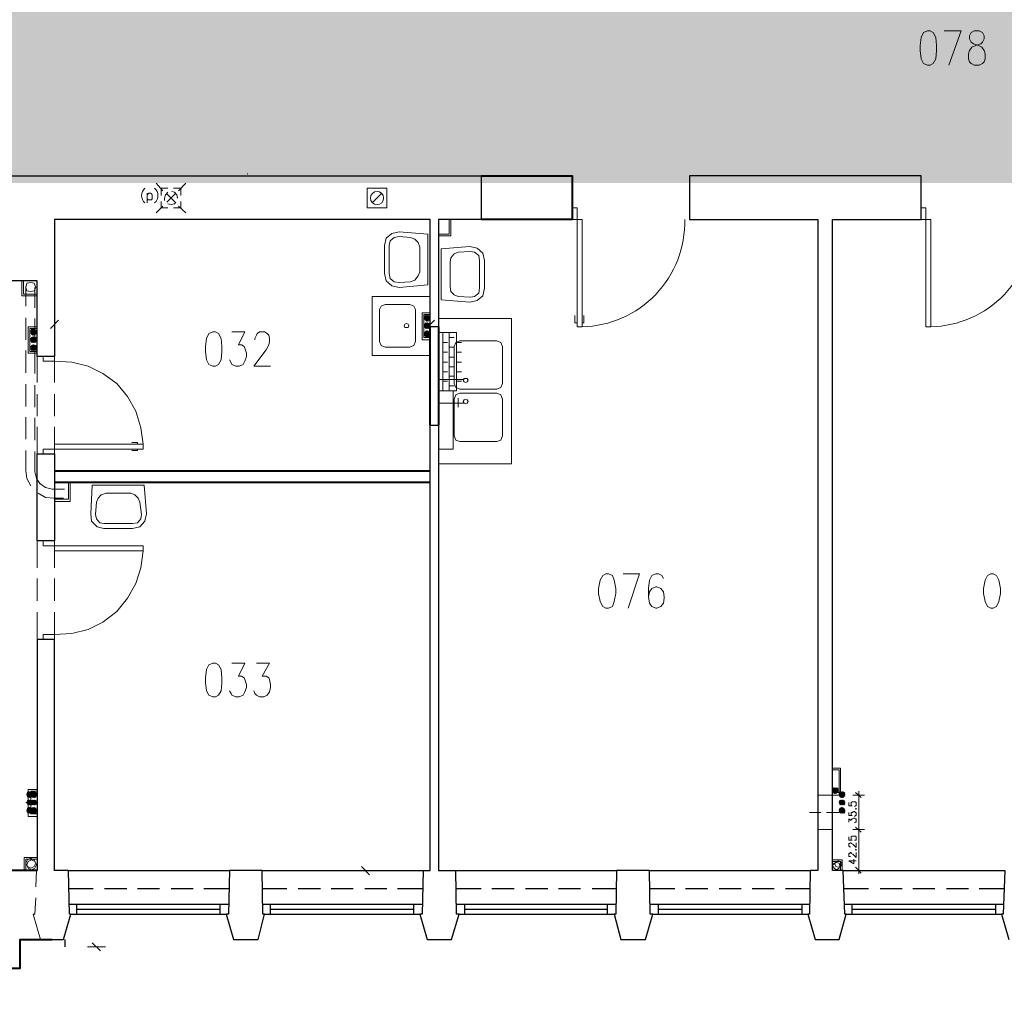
# Model space of a CAD drawing. Header units: millimetres. Extents: x 1 to 17496, y 1 to 30809.
# Tile 26 of 256: x 9684 to 10695, y 3943 to 4939. Entities that reach past the tile are written whole.
import ezdxf

# ---------------------------------------------------------------- set-up
doc = ezdxf.new("R2010")
doc.units = ezdxf.units.MM
doc.linetypes.add('CENTER', pattern=[2, 1.25, -0.25, 0.25, -0.25])
doc.layers.add('N_SSP_ewakuacja', color=4, linetype='CENTER', lineweight=40)
doc.layers.add('PDF _Geometria', color=7, linetype='Continuous')

msp = doc.modelspace()

# ---------------------------------------------------------------- hatches: boundary and pattern name
at = {"layer": 'N_SSP_ewakuacja', "transparency": 33554457}
h = msp.add_hatch(color=51, dxfattribs=at)
h.dxf.hatch_style = 1
h.paths.add_polyline_path([(6454.1, 5066.9), (6454, 5052.9), (6454, 4775.5), (9408.5, 4775.5), (9408.5, 4042), (9204.5, 4042), (9204.5, 3752.5), (9627.2, 3752.5), (9627.2, 4062), (9667.2, 4062), (9667.2, 4771.5), (13332.2, 4771.5), (13332.2, 4647.4), (13550.9, 4647.4), (13550.9, 4999.5), (13314.8, 4999.5), (13314.8, 5063.5), (12355.9, 5063.5), (12355.9, 5004.9), (12082.5, 5004.9), (12082.5, 5059.5), (10704.8, 5059.5), (10704.8, 5774.4), (10878.2, 5774.4), (10878.2, 6054.5), (10775.3, 6054.5), (10775.3, 6054.6), (10522.9, 6054.6), (10522.9, 5775.2), (10324.1, 5775.2), (10324.1, 5353.6), (10533.4, 5353.6), (10533.4, 5066.2), (9552.3, 5066.2), (9552.3, 5846.7), (9606.9, 5846.7), (9606.9, 6307.7), (9361.1, 6307.7), (9361.1, 5066.9)])

# ---------------------------------------------------------------- linework, layer by layer
at = {"layer": 'PDF _Geometria', "lineweight": 18}
for points in [[(10616, 4928), (10611.8, 4926.3), (10609.3, 4921.2), (10608.4, 4912.8), (10608.4, 4907.8), (10609.3, 4899.3), (10611.8, 4894.3), (10616, 4892.6), (10618.5, 4892.6), (10621.9, 4894.3), (10624.4, 4899.3), (10625.3, 4907.8), (10625.3, 4912.8), (10624.4, 4921.2), (10621.9, 4926.3), (10618.5, 4928)], [(10664, 4928), (10660.7, 4926.3), (10659, 4922.9), (10659, 4919.6), (10660.7, 4916.2), (10663.2, 4914.5), (10668.2, 4912.8), (10671.6, 4911.1), (10674.1, 4907.8), (10675, 4904.4), (10675, 4899.3), (10674.1, 4896), (10672.4, 4894.3), (10669.1, 4892.6), (10664, 4892.6), (10660.7, 4894.3), (10659, 4896), (10658.1, 4899.3), (10658.1, 4904.4), (10659, 4907.8), (10661.5, 4911.1), (10665.7, 4912.8), (10670.8, 4914.5), (10672.4, 4916.2), (10674.1, 4919.6), (10674.1, 4922.9), (10672.4, 4926.3), (10669.1, 4928)], [(10061, 4746.1), (10061, 4766.3), (10040.8, 4766.3), (10040.8, 4746.1)], [(10261.4, 4623.9), (10261.4, 4734.3), (10251.3, 4734.3), (10251.3, 4746.1), (10256.4, 4746.1), (10256.4, 4623.9)], [(10619.4, 4623.9), (10619.4, 4734.3), (10609.3, 4734.3), (10609.3, 4746.1), (10614.3, 4746.1), (10614.3, 4623.9)], [(10103.1, 4666.9), (10073.6, 4664.4), (10066, 4666), (10060.2, 4671.1), (10058.5, 4678.7), (10058.5, 4707.3), (10060.2, 4714.9), (10066, 4719.9), (10073.6, 4721.6), (10103.1, 4719.1)], [(10094.7, 4680.4), (10094.7, 4705.6), (10093, 4710.7), (10089.6, 4714.1), (10085.4, 4715.7), (10073.6, 4716.6), (10068.6, 4715.7), (10064.4, 4712.4), (10063.5, 4707.3), (10063.5, 4678.7), (10064.4, 4673.6), (10068.6, 4670.3), (10073.6, 4669.4), (10085.4, 4670.3), (10089.6, 4671.9), (10093, 4676.2)], [(10116.6, 4651.7), (10146.1, 4649.2), (10153.6, 4650.9), (10159.5, 4655.9), (10161.2, 4663.5), (10161.2, 4692.2), (10159.5, 4699.7), (10153.6, 4704.8), (10146.1, 4706.5), (10116.6, 4703.9)], [(10125.8, 4665.2), (10125.8, 4690.5), (10126.7, 4694.7), (10130.1, 4698.9), (10134.3, 4700.6), (10146.9, 4701.4), (10151.1, 4700.6), (10155.3, 4697.2), (10156.2, 4692.2), (10156.2, 4663.5), (10155.3, 4658.5), (10151.1, 4655.1), (10146.9, 4654.3), (10134.3, 4655.1), (10130.1, 4656.8), (10126.7, 4660.1)], [(9702.2, 4657.6), (9687.9, 4657.6), (9687.9, 4671.1), (9687.9, 4657.6)], [(9700.5, 4664.4), (9698.8, 4668.6), (9695.5, 4669.4), (9691.3, 4668.6), (9690.4, 4664.4), (9691.3, 4661), (9695.5, 4660.1), (9698.8, 4661)], [(9700.5, 4664.4), (9698.8, 4668.6), (9695.5, 4669.4), (9691.3, 4668.6), (9690.4, 4664.4), (9691.3, 4661), (9695.5, 4660.1), (9698.8, 4661)], [(9690.4, 4665.2), (9690.4, 4645)], [(9699.7, 4664.4), (9699.7, 4643.3)], [(10105.6, 4594.5), (10105.6, 4655.1), (10045.8, 4655.1), (10045.8, 4594.5)], [(10084.6, 4602.9), (10088.8, 4604.6), (10090.5, 4608.8), (10090.5, 4641.6), (10088.8, 4645), (10084.6, 4646.7), (10059.3, 4646.7), (10055.1, 4645), (10053.4, 4641.6), (10053.4, 4608.8), (10055.1, 4604.6), (10059.3, 4602.9)], [(9690.4, 4633.2), (9690.4, 4610.5)], [(9699.7, 4632.4), (9699.7, 4609.6)], [(10104.8, 4633.2), (10103.9, 4634.9), (10102.3, 4635.7), (10100.6, 4634.9), (10099.7, 4633.2), (10100.6, 4630.7), (10102.3, 4629.8), (10103.9, 4630.7)], [(10189, 4483.3), (10189, 4632.4), (10114.1, 4632.4), (10114.1, 4483.3)], [(9701.4, 4618.9), (9700.5, 4620.6), (9698, 4621.4), (9696.3, 4620.6), (9695.5, 4618.9), (9696.3, 4616.4), (9698, 4615.5), (9700.5, 4616.4)], [(9882.4, 4618.9), (9878.2, 4617.2), (9875.7, 4612.1), (9874.9, 4603.7), (9874.9, 4598.7), (9875.7, 4590.2), (9878.2, 4585.2), (9882.4, 4583.5), (9885, 4583.5), (9888.3, 4585.2), (9890.9, 4590.2), (9891.7, 4598.7), (9891.7, 4603.7), (9890.9, 4612.1), (9888.3, 4617.2), (9885, 4618.9)], [(10081.2, 4623.1), (10082.9, 4623.1), (10083.7, 4624.8), (10082.9, 4626.5), (10081.2, 4627.3), (10079.5, 4626.5), (10078.7, 4624.8), (10079.5, 4623.1)], [(10104.8, 4624.8), (10103.9, 4627.3), (10102.3, 4628.1), (10100.6, 4627.3), (10099.7, 4624.8), (10100.6, 4623.1), (10102.3, 4622.2), (10103.9, 4623.1)], [(10104.8, 4616.4), (10103.9, 4618.9), (10102.3, 4619.7), (10100.6, 4618.9), (10099.7, 4616.4), (10100.6, 4614.7), (10102.3, 4613.8), (10103.9, 4614.7)], [(10099.7, 4614.7), (10103.9, 4618.9), (10099.7, 4614.7), (10103.9, 4618.9)], [(10102.3, 4622.2), (10104.8, 4624.8), (10102.3, 4622.2), (10104.8, 4624.8)], [(9701.4, 4610.5), (9700.5, 4613), (9698, 4613.8), (9696.3, 4613), (9695.5, 4610.5), (9696.3, 4608.8), (9698, 4607.9), (9700.5, 4608.8)], [(10100.6, 4613.8), (10104.8, 4618), (10100.6, 4613.8), (10104.8, 4618)], [(10101.4, 4613.8), (10104.8, 4618), (10101.4, 4613.8), (10104.8, 4617.2), (10101.4, 4613.8), (10104.8, 4617.2)], [(10132.6, 4558.2), (10132.6, 4618), (10114.1, 4618), (10114.1, 4558.2)], [(10136, 4609.6), (10131.7, 4607.9), (10130.1, 4603.7), (10130.1, 4565.8), (10131.7, 4561.6), (10136, 4559.9), (10173.9, 4559.9), (10178.1, 4561.6), (10179.7, 4565.8), (10179.7, 4603.7), (10178.1, 4607.9), (10173.9, 4609.6)], [(9690.4, 4599.5), (9690.4, 4576.8)], [(9701.4, 4602), (9700.5, 4604.6), (9698, 4605.4), (9696.3, 4604.6), (9695.5, 4602), (9696.3, 4600.4), (9698, 4599.5), (9700.5, 4600.4)], [(9695.5, 4601.2), (9699.7, 4604.6), (9695.5, 4601.2), (9699.7, 4604.6)], [(9699.7, 4597.8), (9699.7, 4575.9)], [(9719.9, 4588.6), (9719.9, 4593.6), (9708.1, 4593.6), (9708.1, 4588.6)], [(10144.4, 4569.2), (10143.5, 4570.9), (10140.2, 4570.9), (10139.3, 4569.2), (10140.2, 4567.5), (10141.8, 4566.7), (10143.5, 4567.5)], [(9690.4, 4565), (9690.4, 4542.2)], [(9699.7, 4564.1), (9699.7, 4541.4)], [(10129.2, 4498.4), (10129.2, 4558.2), (10114.1, 4558.2), (10114.1, 4498.4)], [(10136, 4506), (10173.9, 4506), (10178.1, 4507.7), (10179.7, 4511.9), (10179.7, 4549.8), (10178.1, 4554), (10173.9, 4555.7), (10136, 4555.7), (10131.7, 4554), (10130.1, 4549.8), (10130.1, 4511.9), (10131.7, 4507.7)], [(10144.4, 4547.3), (10143.5, 4549), (10141.8, 4549.8), (10140.2, 4549), (10139.3, 4547.3), (10140.2, 4545.6), (10141.8, 4544.8), (10143.5, 4545.6)], [(9690.4, 4531.3), (9690.4, 4508.5)], [(9699.7, 4530.4), (9699.7, 4507.7)], [(9810.9, 4503.5), (9719.9, 4503.5), (9719.9, 4493.4), (9708.1, 4493.4), (9708.1, 4498.4), (9810.9, 4498.4)], [(9695.5, 4460.5), (9691.3, 4468.1), (9690.4, 4476.5), (9690.4, 4496.8), (9690.4, 4476.5), (9691.3, 4468.1)], [(9717.4, 4457.2), (9730, 4457.2), (9717.4, 4457.2), (9710.6, 4458.9), (9704.7, 4463.1), (9701.4, 4468.1), (9699.7, 4474.9), (9699.7, 4495.9), (9699.7, 4474.9), (9701.4, 4468.1), (9704.7, 4463.1), (9710.6, 4458.9)], [(9811.7, 4461.4), (9814.2, 4431.9), (9812.5, 4424.3), (9807.5, 4418.4), (9799.9, 4416.7), (9770.4, 4416.7), (9763.7, 4418.4), (9757.8, 4424.3), (9757, 4431.9), (9758.6, 4461.4)], [(9719.1, 4447.9), (9729.2, 4447.9), (9719.1, 4447.9), (9710.6, 4448.8), (9703, 4453), (9710.6, 4448.8)], [(9798.2, 4453), (9773, 4453), (9767.9, 4451.3), (9764.5, 4447.9), (9762.8, 4443.7), (9762, 4431.1), (9762.8, 4426.9), (9766.2, 4422.6), (9770.4, 4421.8), (9799.9, 4421.8), (9805, 4422.6), (9808.3, 4426.9), (9809.2, 4431.1), (9807.5, 4443.7), (9805.8, 4447.9), (9802.4, 4451.3)], [(9810.9, 4394), (9719.9, 4394), (9719.9, 4404.1), (9708.1, 4404.1), (9708.1, 4399.1), (9810.9, 4399.1)], [(10285.9, 4370.4), (10282.5, 4368.7), (10280, 4363.7), (10278.3, 4355.3), (10278.3, 4350.2), (10280, 4341.8), (10282.5, 4336.7), (10285.9, 4335.1), (10288.4, 4335.1), (10292.6, 4336.7), (10294.3, 4341.8), (10296, 4350.2), (10296, 4355.3), (10294.3, 4363.7), (10292.6, 4368.7), (10288.4, 4370.4)], [(10680.9, 4370.4), (10677.5, 4368.7), (10675, 4363.7), (10673.3, 4355.3), (10673.3, 4350.2), (10675, 4341.8), (10677.5, 4336.7), (10680.9, 4335.1), (10683.4, 4335.1), (10686.8, 4336.7), (10689.3, 4341.8), (10691, 4350.2), (10691, 4355.3), (10689.3, 4363.7), (10686.8, 4368.7), (10683.4, 4370.4)], [(9719.9, 4303), (9719.9, 4308.1), (9708.1, 4308.1), (9708.1, 4303)], [(9882.4, 4278.6), (9878.2, 4276.9), (9875.7, 4271.9), (9874.9, 4263.5), (9874.9, 4258.4), (9875.7, 4250), (9878.2, 4245.8), (9882.4, 4244.1), (9885, 4244.1), (9888.3, 4245.8), (9890.9, 4250), (9891.7, 4258.4), (9891.7, 4263.5), (9890.9, 4271.9), (9888.3, 4276.9), (9885, 4278.6)], [(9697.2, 4143.9), (9696.3, 4145.6), (9694.6, 4146.4), (9692.1, 4145.6), (9691.3, 4143.9), (9692.1, 4141.3), (9694.6, 4140.5), (9696.3, 4141.3)], [(9701.4, 4143.9), (9700.5, 4145.6), (9698.8, 4146.4), (9696.3, 4145.6), (9695.5, 4143.9), (9696.3, 4141.3), (9698.8, 4140.5), (9700.5, 4141.3)], [(9695.5, 4143.9), (9698, 4146.4), (9695.5, 4143.9), (9698.8, 4146.4)], [(9695.5, 4143), (9698.8, 4146.4), (9695.5, 4143), (9698.8, 4146.4), (9695.5, 4143), (9699.7, 4146.4)], [(10524.2, 4148.1), (10523.4, 4149.8), (10520.8, 4150.6), (10519.2, 4149.8), (10518.3, 4148.1), (10519.2, 4145.6), (10520.8, 4144.7), (10523.4, 4145.6)], [(10518.3, 4147.2), (10521.7, 4150.6), (10518.3, 4147.2), (10521.7, 4150.6), (10518.3, 4147.2), (10522.5, 4150.6)], [(10520, 4145.6), (10524.2, 4148.9), (10520, 4145.6), (10524.2, 4148.9)], [(10525.1, 4143.9), (10527.6, 4146.4), (10525.1, 4143.9), (10528.4, 4146.4)], [(10531, 4143.9), (10530.1, 4145.6), (10528.4, 4146.4), (10525.9, 4145.6), (10525.1, 4143.9), (10525.9, 4141.3), (10528.4, 4140.5), (10530.1, 4141.3)], [(10525.9, 4141.3), (10530.1, 4145.6), (10525.9, 4141.3), (10530.1, 4145.6)], [(9697.2, 4135.4), (9696.3, 4137.1), (9694.6, 4138), (9692.1, 4137.1), (9691.3, 4135.4), (9692.1, 4133.8), (9694.6, 4132.9), (9696.3, 4133.8)], [(9692.1, 4134.6), (9695.5, 4138), (9692.1, 4134.6), (9695.5, 4138), (9692.1, 4134.6), (9695.5, 4138)], [(9693.8, 4132.9), (9697.2, 4136.3), (9693.8, 4132.9), (9697.2, 4136.3), (9693.8, 4132.9), (9697.2, 4136.3)], [(9701.4, 4135.4), (9700.5, 4137.1), (9698.8, 4138), (9696.3, 4137.1), (9695.5, 4135.4), (9696.3, 4133.8), (9698.8, 4132.9), (9700.5, 4133.8)], [(9695.5, 4134.6), (9699.7, 4138), (9695.5, 4134.6), (9699.7, 4138)], [(9696.3, 4133.8), (9700.5, 4138), (9696.3, 4133.8), (9700.5, 4138), (9696.3, 4133.8), (9700.5, 4137.1)], [(9698, 4132.9), (9701.4, 4136.3), (9698, 4132.9), (9701.4, 4136.3), (9698, 4132.9), (9701.4, 4135.4)], [(10531, 4135.4), (10530.1, 4137.1), (10528.4, 4138), (10525.9, 4137.1), (10525.1, 4135.4), (10525.9, 4133.8), (10528.4, 4132.9), (10530.1, 4133.8)], [(9691.3, 4127), (9694.6, 4130.4), (9691.3, 4127), (9694.6, 4130.4)], [(9697.2, 4127), (9696.3, 4129.5), (9694.6, 4130.4), (9692.1, 4129.5), (9691.3, 4127), (9692.1, 4125.3), (9694.6, 4124.5), (9696.3, 4125.3)], [(9693.8, 4124.5), (9697.2, 4127.9), (9693.8, 4124.5), (9697.2, 4127.9), (9693.8, 4124.5), (9697.2, 4127.9)], [(9694.6, 4124.5), (9697.2, 4127), (9694.6, 4124.5), (9697.2, 4127)], [(9701.4, 4127), (9700.5, 4129.5), (9698.8, 4130.4), (9696.3, 4129.5), (9695.5, 4127), (9696.3, 4125.3), (9698.8, 4124.5), (9700.5, 4125.3)], [(9695.5, 4126.2), (9699.7, 4129.5), (9695.5, 4126.2), (9699.7, 4129.5)], [(9697.2, 4124.5), (9700.5, 4128.7), (9697.2, 4124.5), (9701.4, 4128.7), (9697.2, 4124.5), (9701.4, 4128.7), (9697.2, 4124.5), (9701.4, 4127.9)], [(10531, 4127), (10530.1, 4129.5), (10528.4, 4130.4), (10525.9, 4129.5), (10525.1, 4127), (10525.9, 4125.3), (10528.4, 4124.5), (10530.1, 4125.3)], [(10541.9, 4128.7), (10542.7, 4128.7), (10542.7, 4129.5)], [(10551.2, 4107.7), (10539.4, 4107.7)], [(10547.8, 4105.1), (10541.9, 4110.2)], [(10541.9, 4086.6), (10542.7, 4086.6), (10542.7, 4087.4)], [(9700.5, 4073.1), (9698.8, 4076.5), (9695.5, 4078.2), (9692.1, 4076.5), (9690.4, 4073.1), (9692.1, 4069.8), (9695.5, 4068.1), (9698.8, 4069.8)], [(9701.4, 4071.4), (9699.7, 4074.8), (9696.3, 4076.5), (9692.9, 4074.8), (9691.3, 4071.4), (9692.9, 4068.1), (9696.3, 4066.4), (9699.7, 4068.1)], [(10525.9, 4070.6), (10525.1, 4073.1), (10522.5, 4074), (10520, 4073.1), (10518.3, 4070.6), (10520, 4068.1), (10522.5, 4066.4), (10525.1, 4068.1)], [(10528.4, 4072.3), (10526.7, 4074.8), (10524.2, 4075.6), (10521.7, 4074.8), (10520.8, 4072.3), (10521.7, 4069.8), (10524.2, 4068.9), (10526.7, 4069.8)]]:
    msp.add_lwpolyline(points, close=True, dxfattribs=at)
for points in [[(10637.9, 4892.6), (10650.6, 4928), (10632.9, 4928)], [(9917.8, 4780.6), (9917.8, 4781.4)], [(9831.1, 4763.7), (9824.3, 4771.3)], [(9847.1, 4763.7), (9854.6, 4771.3)], [(10609.3, 4771.3), (10609.3, 4772.2)], [(9815.1, 4761.2), (9815.1, 4751.1)], [(9815.1, 4759.5), (9815.9, 4760.4), (9816.7, 4761.2), (9818.4, 4761.2), (9819.3, 4760.4), (9820.1, 4759.5), (9820.1, 4755.3), (9819.3, 4754.5), (9815.9, 4754.5), (9815.1, 4755.3)], [(9836.1, 4766.3), (9829.4, 4766.3), (9829.4, 4758.7)], [(9836.1, 4762.1), (9833.6, 4759.5), (9832.8, 4756.2), (9832.8, 4753.6)], [(9843.7, 4752), (9835.3, 4760.4)], [(9835.3, 4752), (9843.7, 4760.4)], [(9846.2, 4757), (9846.2, 4756.2), (9845.4, 4759.5), (9842.9, 4762.1), (9840.3, 4762.9)], [(9849.6, 4758.7), (9849.6, 4766.3), (9842, 4766.3)], [(10045.8, 4751.1), (10055.9, 4761.2)], [(9829.4, 4752.8), (9829.4, 4746.1), (9836.1, 4746.1)], [(9836.1, 4750.3), (9839.5, 4749.4), (9842.9, 4750.3), (9844.5, 4752)], [(9842, 4746.1), (9849.6, 4746.1), (9849.6, 4752.8)], [(9824.3, 4741), (9831.1, 4747.7)], [(9854.6, 4741), (9847.1, 4747.7)], [(10047.5, 4734.3), (10029.8, 4734.3)], [(10125, 4734.3), (10125, 4719.1), (10114.1, 4719.1)], [(10126.7, 4734.3), (10126.7, 4717.4), (10114.1, 4717.4)], [(10114.1, 4715.7), (10114.1, 4703.9)], [(9686.2, 4671.1), (9686.2, 4655.9), (9702.2, 4655.9)], [(9687.9, 4671.1), (9702.2, 4671.1), (9702.2, 4657.6)], [(9724.1, 4630.7), (9715.7, 4622.2)], [(9719.9, 4634.9), (9719.9, 4617.2)], [(10105.6, 4638.3), (10097.2, 4638.3), (10097.2, 4610.5), (10105.6, 4610.5)], [(10105.6, 4636.6), (10098.9, 4636.6), (10098.9, 4613), (10105.6, 4613)], [(10099.7, 4634.9), (10100.6, 4635.7)], [(10099.7, 4634), (10101.4, 4635.7), (10099.7, 4634), (10101.4, 4635.7), (10099.7, 4633.2), (10102.3, 4635.7), (10099.7, 4633.2), (10102.3, 4635.7), (10099.7, 4633.2)], [(10099.7, 4632.4), (10103.1, 4635.7), (10099.7, 4632.4), (10103.1, 4635.7), (10099.7, 4632.4), (10103.1, 4635.7), (10099.7, 4631.5), (10103.1, 4635.7)], [(10103.9, 4634.9), (10100.6, 4630.7), (10103.9, 4634.9), (10099.7, 4631.5), (10103.9, 4635.7), (10099.7, 4631.5), (10103.9, 4635.7), (10099.7, 4631.5), (10103.9, 4635.7)], [(10100.6, 4630.7), (10104.8, 4634.9), (10100.6, 4630.7), (10104.8, 4634.9), (10100.6, 4630.7), (10104.8, 4634.9), (10100.6, 4630.7), (10104.8, 4634), (10101.4, 4630.7), (10104.8, 4634), (10101.4, 4630.7), (10104.8, 4634), (10101.4, 4629.8), (10104.8, 4633.2), (10102.3, 4629.8), (10104.8, 4633.2), (10102.3, 4629.8), (10104.8, 4633.2)], [(10100.6, 4622.2), (10104.8, 4626.5), (10100.6, 4622.2), (10104.8, 4626.5), (10100.6, 4622.2), (10104.8, 4626.5), (10101.4, 4622.2), (10104.8, 4625.6), (10101.4, 4622.2), (10104.8, 4625.6), (10101.4, 4622.2), (10104.8, 4625.6), (10101.4, 4622.2), (10109.8, 4630.7)], [(10102.3, 4629.8), (10104.8, 4632.4), (10103.1, 4629.8), (10104.8, 4632.4), (10103.1, 4630.7)], [(10103.9, 4630.7), (10104.8, 4631.5), (10103.9, 4630.7)], [(10105.6, 4617.2), (10105.6, 4634.9)], [(10256.4, 4628.1), (10253.9, 4628.1), (10253.9, 4635.7)], [(10261.4, 4628.1), (10263.1, 4628.1), (10263.1, 4635.7)], [(9702.2, 4623.9), (9692.9, 4623.9), (9692.9, 4597), (9702.2, 4597)], [(9702.2, 4622.2), (9694.6, 4622.2), (9694.6, 4598.7), (9702.2, 4598.7)], [(9695.5, 4619.7), (9697.2, 4621.4), (9695.5, 4619.7), (9698, 4621.4), (9695.5, 4618.9), (9698, 4621.4), (9695.5, 4618.9), (9698, 4621.4)], [(9695.5, 4617.2), (9699.7, 4621.4), (9695.5, 4617.2), (9699.7, 4621.4), (9695.5, 4617.2), (9699.7, 4621.4), (9695.5, 4618), (9698.8, 4621.4), (9695.5, 4618), (9698.8, 4621.4), (9695.5, 4618), (9698.8, 4621.4)], [(9696.3, 4620.6), (9696.3, 4621.4)], [(9699.7, 4621.4), (9696.3, 4617.2), (9699.7, 4620.6)], [(9696.3, 4617.2), (9700.5, 4620.6), (9696.3, 4616.4), (9700.5, 4620.6), (9696.3, 4616.4), (9700.5, 4620.6), (9696.3, 4616.4), (9700.5, 4620.6), (9697.2, 4616.4), (9700.5, 4619.7), (9697.2, 4616.4), (9700.5, 4619.7)], [(9697.2, 4616.4), (9701.4, 4619.7), (9697.2, 4616.4)], [(9697.2, 4615.5), (9701.4, 4619.7), (9698, 4615.5), (9701.4, 4618.9), (9698, 4615.5), (9701.4, 4618.9), (9698, 4615.5), (9701.4, 4618.9)], [(9901.8, 4618.9), (9915.3, 4618.9), (9908.6, 4605.4), (9911.9, 4605.4), (9914.4, 4603.7), (9915.3, 4602), (9917, 4597), (9917, 4593.6), (9915.3, 4588.6), (9913.6, 4585.2), (9909.4, 4583.5), (9906, 4583.5), (9901.8, 4585.2), (9901, 4586.9), (9899.3, 4590.2)], [(9925.4, 4610.5), (9925.4, 4612.1), (9927.1, 4615.5), (9927.9, 4617.2), (9930.4, 4618.9), (9935.5, 4618.9), (9938, 4617.2), (9939.7, 4615.5), (9940.6, 4612.1), (9940.6, 4608.8), (9939.7, 4605.4), (9937.2, 4600.4), (9924.6, 4583.5), (9941.4, 4583.5)], [(10102.3, 4628.1), (10099.7, 4624.8), (10102.3, 4628.1), (10099.7, 4624.8), (10102.3, 4628.1), (10099.7, 4625.6), (10101.4, 4627.3), (10099.7, 4625.6), (10101.4, 4628.1)], [(10099.7, 4624.8), (10103.1, 4628.1)], [(10099.7, 4626.5), (10100.6, 4627.3), (10099.7, 4626.5)], [(10100.6, 4623.1), (10104.8, 4626.5), (10100.6, 4623.1), (10103.9, 4627.3), (10099.7, 4623.1), (10103.9, 4627.3), (10099.7, 4623.1), (10103.9, 4627.3), (10099.7, 4623.1), (10103.9, 4627.3), (10099.7, 4623.9), (10103.1, 4627.3), (10099.7, 4623.9), (10103.1, 4627.3), (10099.7, 4623.9), (10103.1, 4627.3)], [(10100.6, 4618.9), (10099.7, 4618), (10101.4, 4618.9), (10099.7, 4617.2), (10101.4, 4619.7), (10099.7, 4617.2), (10102.3, 4619.7), (10099.7, 4616.4), (10102.3, 4619.7), (10099.7, 4616.4), (10103.1, 4619.7), (10099.7, 4616.4)], [(10099.7, 4615.5), (10103.1, 4619.7), (10099.7, 4615.5), (10103.1, 4618.9), (10099.7, 4615.5), (10103.1, 4618.9)], [(10099.7, 4615.5), (10103.9, 4618.9), (10099.7, 4615.5)], [(10100.6, 4614.7), (10103.9, 4618.9), (10100.6, 4614.7), (10104.8, 4618.9)], [(10104.8, 4624.8), (10103.1, 4622.2), (10104.8, 4623.9), (10103.1, 4622.2), (10104.8, 4623.9)], [(10103.9, 4622.2), (10104.8, 4623.1)], [(9695.5, 4610.5), (9698, 4613.8), (9695.5, 4610.5), (9698, 4613.8)], [(9695.5, 4610.5), (9698.8, 4613.8), (9695.5, 4610.5)], [(9695.5, 4612.1), (9697.2, 4613), (9695.5, 4611.3), (9697.2, 4613)], [(9695.5, 4611.3), (9698, 4613)], [(9695.5, 4609.6), (9698.8, 4613), (9695.5, 4609.6), (9698.8, 4613), (9695.5, 4609.6), (9699.7, 4613), (9695.5, 4609.6), (9699.7, 4613), (9695.5, 4608.8), (9699.7, 4613), (9696.3, 4608.8), (9699.7, 4613)], [(9696.3, 4612.1), (9696.3, 4613)], [(9697.2, 4607.9), (9701.4, 4611.3), (9697.2, 4607.9), (9701.4, 4611.3), (9697.2, 4607.9), (9700.5, 4612.1), (9697.2, 4607.9), (9700.5, 4612.1), (9696.3, 4607.9), (9700.5, 4612.1), (9696.3, 4607.9), (9700.5, 4612.1), (9696.3, 4608.8), (9700.5, 4613), (9696.3, 4608.8), (9700.5, 4613)], [(9698, 4607.9), (9701.4, 4611.3), (9698, 4607.9), (9701.4, 4610.5), (9698, 4607.9), (9701.4, 4610.5), (9698.8, 4607.9), (9701.4, 4610.5)], [(9698.8, 4615.5), (9701.4, 4618), (9698.8, 4615.5), (9701.4, 4618), (9699.7, 4616.4), (9700.5, 4617.2), (9699.7, 4616.4)], [(9698.8, 4607.9), (9701.4, 4609.6), (9698.8, 4607.9)], [(9701.4, 4609.6), (9699.7, 4607.9), (9700.5, 4608.8)], [(10100.6, 4614.7), (10104.8, 4618), (10100.6, 4614.7)], [(10102.3, 4613.8), (10104.8, 4617.2), (10102.3, 4613.8), (10104.8, 4616.4), (10102.3, 4613.8), (10104.8, 4616.4), (10103.1, 4613.8), (10104.8, 4615.5), (10103.1, 4613.8)], [(10104.8, 4615.5), (10103.9, 4613.8), (10104.8, 4614.7)], [(10118.3, 4558.2), (10118.3, 4618)], [(10125, 4558.2), (10125, 4618)], [(10125, 4613), (10130.1, 4613)], [(9695.5, 4603.7), (9697.2, 4604.6), (9695.5, 4602.9), (9698, 4605.4), (9695.5, 4602.9), (9698, 4605.4), (9695.5, 4602), (9698, 4605.4)], [(9695.5, 4602), (9698.8, 4605.4), (9695.5, 4602), (9698.8, 4605.4), (9695.5, 4601.2), (9698.8, 4604.6)], [(9695.5, 4600.4), (9699.7, 4604.6), (9695.5, 4600.4)], [(9696.3, 4603.7), (9696.3, 4604.6)], [(9696.3, 4600.4), (9699.7, 4604.6), (9696.3, 4600.4), (9700.5, 4604.6), (9696.3, 4600.4), (9700.5, 4604.6), (9696.3, 4600.4), (9700.5, 4603.7), (9696.3, 4599.5), (9700.5, 4603.7), (9697.2, 4599.5), (9700.5, 4603.7), (9697.2, 4599.5), (9700.5, 4603.7)], [(9701.4, 4603.7), (9697.2, 4599.5), (9701.4, 4602.9), (9697.2, 4599.5)], [(9701.4, 4602), (9698.8, 4599.5), (9701.4, 4602), (9698, 4599.5), (9701.4, 4602), (9698, 4599.5), (9701.4, 4602.9), (9698, 4599.5), (9701.4, 4602.9)], [(9698.8, 4599.5), (9701.4, 4601.2), (9699.7, 4599.5), (9700.5, 4601.2)], [(9699.7, 4599.5), (9700.5, 4600.4)], [(10118.3, 4607.9), (10123.3, 4607.9)], [(10125, 4602.9), (10130.1, 4602.9)], [(10132.6, 4607.9), (10137.6, 4607.9)], [(9702.2, 4593.6), (9702.2, 4566.7)], [(9719.9, 4566.7), (9719.9, 4593.6)], [(9719.9, 4588.6), (9737.6, 4587.7), (9754.4, 4583.5), (9769.6, 4575.9), (9783.9, 4565.8), (9794.9, 4552.3), (9803.3, 4537.2), (9808.3, 4520.3), (9810.9, 4503.5)], [(10118.3, 4597.8), (10123.3, 4597.8)], [(10125, 4592.8), (10130.1, 4592.8)], [(10132.6, 4597.8), (10137.6, 4597.8)], [(10118.3, 4587.7), (10123.3, 4587.7)], [(10125, 4582.7), (10130.1, 4582.7)], [(10132.6, 4587.7), (10137.6, 4587.7)], [(10114.1, 4570), (10140.2, 4570)], [(10118.3, 4577.6), (10123.3, 4577.6)], [(10118.3, 4568.3), (10123.3, 4568.3)], [(10125, 4573.4), (10130.1, 4573.4)], [(10132.6, 4577.6), (10137.6, 4577.6)], [(10132.6, 4568.3), (10137.6, 4568.3)], [(10125, 4563.3), (10130.1, 4563.3)], [(9702.2, 4554.9), (9702.2, 4532.1)], [(9719.9, 4532.1), (9719.9, 4554.9)], [(10134.3, 4541.4), (10134.3, 4550.7)], [(10114.1, 4545.6), (10140.2, 4545.6)], [(9702.2, 4521.2), (9702.2, 4493.4)], [(9719.9, 4493.4), (9719.9, 4521.2)], [(9805, 4503.5), (9805, 4505.2), (9799.1, 4505.2)], [(9805, 4498.4), (9805, 4496.8), (9799.1, 4496.8)], [(9734.2, 4463.9), (9734.2, 4447.1), (9719.9, 4447.1)], [(9735.9, 4463.9), (9735.9, 4444.5), (9719.9, 4444.5)], [(9702.2, 4404.1), (9702.2, 4376.3)], [(9719.9, 4404.1), (9719.9, 4376.3)], [(9719.9, 4308.1), (9737.6, 4308.9), (9754.4, 4313.2), (9769.6, 4320.7), (9783.9, 4331.7), (9794.9, 4345.2), (9803.3, 4360.3), (9808.3, 4376.3), (9810.9, 4394)], [(10308.6, 4335.1), (10320.4, 4370.4), (10303.6, 4370.4)], [(10344.8, 4365.4), (10343.1, 4368.7), (10339.8, 4370.4), (10337.2, 4370.4), (10333, 4368.7), (10330.5, 4363.7), (10329.7, 4355.3), (10329.7, 4346.8), (10330.5, 4340.1), (10333, 4336.7), (10337.2, 4335.1), (10338.1, 4335.1), (10342.3, 4336.7), (10344.8, 4340.1), (10345.7, 4345.2), (10345.7, 4346.8), (10344.8, 4351.9), (10342.3, 4355.3), (10338.1, 4356.9), (10337.2, 4356.9), (10333, 4355.3), (10330.5, 4351.9), (10329.7, 4346.8)], [(9702.2, 4365.4), (9702.2, 4342.6)], [(9719.9, 4365.4), (9719.9, 4342.6)], [(9702.2, 4330.8), (9702.2, 4303)], [(9719.9, 4330.8), (9719.9, 4303)], [(9901.8, 4278.6), (9915.3, 4278.6), (9908.6, 4265.1), (9911.9, 4265.1), (9914.4, 4263.5), (9915.3, 4261.8), (9917, 4256.7), (9917, 4253.4), (9915.3, 4249.1), (9913.6, 4245.8), (9909.4, 4244.1), (9906, 4244.1), (9901.8, 4245.8), (9901, 4247.5), (9899.3, 4250)], [(9927.1, 4278.6), (9940.6, 4278.6), (9933, 4265.1), (9937.2, 4265.1), (9939.7, 4263.5), (9940.6, 4261.8), (9941.4, 4256.7), (9941.4, 4253.4), (9940.6, 4249.1), (9938, 4245.8), (9934.7, 4244.1), (9930.4, 4244.1), (9927.1, 4245.8), (9925.4, 4247.5), (9924.6, 4250)], [(10503.2, 4143), (10518.3, 4143), (10526.7, 4143), (10526.7, 4170.8), (10518.3, 4170.8)], [(10518.3, 4169.1), (10525.1, 4169.1), (10525.1, 4145.6), (10518.3, 4145.6)], [(9691.3, 4143.9), (9694.6, 4146.4), (9691.3, 4143.9), (9694.6, 4146.4), (9691.3, 4143)], [(9692.1, 4145.6), (9692.9, 4146.4), (9692.1, 4144.7), (9693.8, 4146.4), (9692.1, 4144.7)], [(9692.1, 4143.9), (9693.8, 4146.4)], [(9694.6, 4146.4), (9692.1, 4143), (9695.5, 4146.4), (9692.1, 4143), (9695.5, 4146.4), (9692.1, 4143)], [(9692.1, 4142.2), (9695.5, 4146.4), (9692.1, 4142.2), (9696.3, 4146.4), (9692.1, 4142.2), (9696.3, 4146.4)], [(9692.1, 4142.2), (9696.3, 4145.6), (9692.1, 4142.2)], [(9692.1, 4141.3), (9696.3, 4145.6), (9692.1, 4141.3), (9696.3, 4145.6), (9692.9, 4141.3), (9697.2, 4145.6), (9692.9, 4141.3), (9697.2, 4145.6), (9692.9, 4141.3), (9697.2, 4144.7), (9692.9, 4141.3), (9697.2, 4144.7), (9693.8, 4140.5), (9697.2, 4144.7), (9693.8, 4140.5), (9697.2, 4144.7)], [(9702.2, 4148.9), (9692.9, 4148.9), (9692.9, 4121.1), (9702.2, 4121.1)], [(9693.8, 4140.5), (9697.2, 4143.9), (9693.8, 4140.5)], [(9695.5, 4140.5), (9697.2, 4143), (9695.5, 4140.5), (9697.2, 4143), (9694.6, 4140.5), (9697.2, 4143.9), (9694.6, 4140.5), (9697.2, 4143.9)], [(9702.2, 4147.2), (9695.5, 4147.2), (9695.5, 4123.7), (9702.2, 4123.7)], [(9695.5, 4144.7), (9698, 4146.4), (9695.5, 4144.7)], [(9695.5, 4142.2), (9699.7, 4146.4), (9696.3, 4142.2), (9699.7, 4146.4), (9696.3, 4142.2), (9699.7, 4146.4)], [(9695.5, 4141.3), (9697.2, 4142.2), (9696.3, 4141.3), (9700.5, 4145.6), (9696.3, 4141.3), (9700.5, 4145.6), (9696.3, 4141.3), (9700.5, 4145.6), (9697.2, 4141.3), (9700.5, 4145.6)], [(9696.3, 4145.6), (9697.2, 4146.4), (9696.3, 4144.7)], [(9696.3, 4142.2), (9700.5, 4145.6), (9696.3, 4142.2)], [(9701.4, 4145.6), (9697.2, 4141.3), (9701.4, 4144.7), (9697.2, 4141.3), (9701.4, 4144.7), (9697.2, 4140.5), (9701.4, 4144.7), (9698, 4140.5), (9701.4, 4144.7)], [(9698, 4140.5), (9701.4, 4143.9), (9698, 4140.5), (9701.4, 4143.9), (9698.8, 4140.5), (9701.4, 4143.9)], [(10518.3, 4148.9), (10520, 4150.6), (10518.3, 4148.9), (10520.8, 4150.6), (10518.3, 4148.1), (10520.8, 4150.6), (10518.3, 4148.1), (10521.7, 4150.6), (10518.3, 4148.1)], [(10518.3, 4146.4), (10522.5, 4150.6), (10518.3, 4146.4), (10522.5, 4150.6), (10519.2, 4146.4), (10522.5, 4150.6)], [(10519.2, 4149.8), (10519.2, 4150.6)], [(10519.2, 4146.4), (10523.4, 4150.6), (10519.2, 4146.4), (10523.4, 4149.8), (10519.2, 4145.6), (10523.4, 4149.8), (10519.2, 4145.6), (10523.4, 4149.8), (10519.2, 4145.6)], [(10520, 4145.6), (10523.4, 4149.8), (10520, 4145.6), (10524.2, 4149.8)], [(10520.8, 4145.6), (10524.2, 4148.9), (10520.8, 4145.6), (10524.2, 4148.1), (10520.8, 4144.7), (10524.2, 4148.1), (10521.7, 4144.7)], [(10524.2, 4148.1), (10521.7, 4145.6), (10524.2, 4147.2), (10521.7, 4145.6)], [(10524.2, 4147.2), (10522.5, 4145.6), (10524.2, 4146.4)], [(10522.5, 4145.6), (10523.4, 4146.4)], [(10525.1, 4144.7), (10527.6, 4146.4), (10525.1, 4144.7)], [(10529.3, 4146.4), (10525.9, 4142.2), (10529.3, 4146.4), (10525.9, 4142.2), (10529.3, 4146.4), (10525.1, 4143), (10529.3, 4146.4), (10525.1, 4143), (10528.4, 4146.4), (10525.1, 4143), (10528.4, 4146.4)], [(10525.9, 4145.6), (10526.7, 4146.4), (10525.9, 4144.7)], [(10530.1, 4146.4), (10525.9, 4142.2), (10530.1, 4145.6), (10525.9, 4142.2)], [(10526.7, 4141.3), (10530.1, 4145.6), (10526.7, 4141.3), (10531, 4145.6), (10526.7, 4141.3), (10531, 4144.7), (10526.7, 4141.3), (10531, 4144.7), (10526.7, 4140.5)], [(10531, 4143.9), (10528.4, 4140.5), (10531, 4143.9), (10527.6, 4140.5), (10531, 4143.9), (10527.6, 4140.5), (10531, 4144.7), (10527.6, 4140.5), (10531, 4144.7)], [(10547.8, 4140.5), (10541.9, 4145.6)], [(10545.3, 4062.2), (10545.3, 4069.8), (10545.3, 4103.4), (10545.3, 4111.9), (10545.3, 4138.8), (10545.3, 4147.2)], [(9690.4, 4135.4), (9697.2, 4135.4), (9694.6, 4132.9), (9697.2, 4135.4), (9694.6, 4132.9), (9697.2, 4135.4), (9694.6, 4132.9)], [(9694.6, 4138), (9692.1, 4135.4), (9694.6, 4138), (9691.3, 4135.4), (9694.6, 4138), (9691.3, 4135.4)], [(9692.1, 4137.1), (9692.9, 4138), (9692.1, 4137.1)], [(9692.1, 4136.3), (9693.8, 4138), (9692.1, 4136.3), (9693.8, 4138)], [(9695.5, 4138), (9692.1, 4133.8), (9696.3, 4138), (9692.1, 4133.8), (9696.3, 4138), (9692.1, 4133.8), (9696.3, 4138), (9692.1, 4133.8), (9696.3, 4137.1), (9692.9, 4133.8)], [(9692.9, 4132.9), (9697.2, 4137.1), (9692.9, 4132.9), (9697.2, 4137.1), (9692.9, 4132.9), (9697.2, 4137.1), (9692.9, 4132.9), (9697.2, 4137.1)], [(9696.3, 4138), (9696.3, 4137.1), (9697.2, 4138), (9695.5, 4136.3), (9698, 4138), (9695.5, 4136.3)], [(9695.5, 4135.4), (9698, 4138), (9695.5, 4135.4), (9698.8, 4138), (9695.5, 4135.4), (9698.8, 4138), (9695.5, 4134.6), (9698.8, 4138)], [(9695.5, 4132.9), (9697.2, 4134.6), (9695.5, 4132.9), (9697.2, 4134.6)], [(9696.3, 4133.8), (9699.7, 4138), (9696.3, 4133.8), (9699.7, 4138)], [(9696.3, 4132.9), (9700.5, 4137.1), (9696.3, 4132.9)], [(9696.3, 4132.9), (9697.2, 4133.8)], [(9697.2, 4132.9), (9700.5, 4137.1), (9697.2, 4132.9), (9701.4, 4137.1), (9697.2, 4132.9), (9701.4, 4137.1)], [(9697.2, 4132.9), (9701.4, 4136.3), (9697.2, 4132.9)], [(9698.8, 4140.5), (9701.4, 4143), (9698.8, 4140.5), (9701.4, 4143), (9699.7, 4140.5)], [(9701.4, 4134.6), (9699.7, 4132.9), (9701.4, 4134.6), (9698.8, 4132.9), (9701.4, 4135.4), (9698.8, 4132.9), (9701.4, 4135.4)], [(9699.7, 4141.3), (9701.4, 4142.2)], [(9699.7, 4132.9), (9701.4, 4133.8)], [(9700.5, 4141.3), (9700.5, 4142.2)], [(10525.1, 4136.3), (10527.6, 4138), (10525.1, 4136.3)], [(10527.6, 4138), (10525.1, 4135.4), (10528.4, 4138), (10525.1, 4135.4), (10528.4, 4138), (10525.1, 4135.4)], [(10528.4, 4138), (10525.1, 4134.6), (10529.3, 4138), (10525.1, 4134.6), (10529.3, 4138), (10525.9, 4134.6), (10529.3, 4138), (10525.9, 4133.8), (10529.3, 4138)], [(10525.9, 4138), (10525.9, 4137.1), (10526.7, 4138), (10525.9, 4136.3)], [(10525.9, 4133.8), (10530.1, 4138), (10525.9, 4133.8), (10530.1, 4138), (10525.9, 4133.8), (10530.1, 4138)], [(10525.9, 4133.8), (10530.1, 4137.1), (10525.9, 4133.8)], [(10525.9, 4132.9), (10530.1, 4137.1), (10526.7, 4132.9), (10531, 4137.1), (10526.7, 4132.9), (10531, 4137.1), (10526.7, 4132.9), (10531, 4137.1)], [(10526.7, 4132.9), (10531, 4136.3), (10527.6, 4132.9), (10531, 4136.3), (10527.6, 4132.9), (10531, 4136.3), (10527.6, 4132.9), (10531, 4135.4), (10528.4, 4132.9), (10531, 4135.4), (10528.4, 4132.9), (10531, 4135.4)], [(10528.4, 4140.5), (10531, 4143), (10528.4, 4140.5)], [(10528.4, 4132.9), (10531, 4134.6), (10529.3, 4132.9), (10531, 4134.6)], [(10529.3, 4140.5), (10531, 4143), (10529.3, 4140.5)], [(10529.3, 4141.3), (10531, 4142.2)], [(10530.1, 4141.3), (10530.1, 4142.2)], [(10530.1, 4132.9), (10531, 4133.8)], [(10535.2, 4135.4), (10535.2, 4132.1), (10538.5, 4132.1), (10537.7, 4132.1), (10537.7, 4135.4), (10538.5, 4136.3), (10541.9, 4136.3), (10542.7, 4135.4), (10542.7, 4132.1), (10541.9, 4132.1), (10541.1, 4131.2)], [(10551.2, 4143), (10539.4, 4143)], [(9692.1, 4127.9), (9693.8, 4129.5), (9692.1, 4127.9), (9693.8, 4130.4)], [(9692.1, 4127), (9694.6, 4130.4)], [(9695.5, 4130.4), (9692.1, 4126.2), (9695.5, 4129.5), (9692.1, 4126.2), (9695.5, 4129.5), (9692.1, 4126.2), (9695.5, 4129.5)], [(9692.1, 4128.7), (9692.9, 4129.5), (9692.1, 4128.7)], [(9692.1, 4126.2), (9696.3, 4129.5), (9692.1, 4125.3), (9696.3, 4129.5), (9692.1, 4125.3), (9696.3, 4129.5), (9692.1, 4125.3), (9696.3, 4129.5), (9692.1, 4125.3)], [(9692.9, 4125.3), (9696.3, 4128.7)], [(9692.9, 4124.5), (9697.2, 4128.7), (9692.9, 4124.5), (9697.2, 4128.7), (9692.9, 4124.5), (9697.2, 4128.7), (9692.9, 4124.5), (9697.2, 4128.7)], [(9695.5, 4127.9), (9698, 4130.4), (9695.5, 4127), (9698.8, 4130.4), (9695.5, 4127), (9698.8, 4130.4), (9695.5, 4127)], [(9698.8, 4130.4), (9695.5, 4126.2), (9698.8, 4129.5)], [(9697.2, 4129.5), (9695.5, 4127.9), (9698, 4129.5)], [(9697.2, 4127), (9695.5, 4124.5), (9697.2, 4126.2), (9695.5, 4124.5), (9697.2, 4126.2)], [(9696.3, 4128.7), (9697.2, 4129.5), (9696.3, 4128.7)], [(9696.3, 4126.2), (9699.7, 4129.5), (9696.3, 4125.3), (9699.7, 4129.5)], [(9697.2, 4125.3), (9696.3, 4124.5), (9700.5, 4128.7), (9696.3, 4125.3), (9700.5, 4129.5), (9696.3, 4125.3), (9700.5, 4129.5), (9696.3, 4125.3), (9700.5, 4129.5)], [(9698, 4124.5), (9701.4, 4127.9), (9698, 4124.5), (9701.4, 4127.9), (9698, 4124.5), (9701.4, 4127), (9698.8, 4124.5), (9701.4, 4127), (9698.8, 4124.5), (9701.4, 4127)], [(9698.8, 4124.5), (9701.4, 4126.2), (9699.7, 4124.5), (9701.4, 4126.2)], [(9700.5, 4124.5), (9700.5, 4125.3)], [(10494.7, 4125.3), (10506.5, 4125.3)], [(10512.4, 4125.3), (10525.1, 4125.3)], [(10525.1, 4127.9), (10527.6, 4129.5), (10525.1, 4127.9), (10527.6, 4130.4), (10525.1, 4127), (10528.4, 4130.4), (10525.1, 4127), (10528.4, 4130.4), (10525.1, 4127)], [(10528.4, 4130.4), (10525.1, 4126.2), (10529.3, 4129.5), (10525.1, 4126.2), (10529.3, 4129.5), (10525.9, 4126.2), (10529.3, 4129.5), (10525.9, 4126.2)], [(10525.9, 4128.7), (10526.7, 4129.5), (10525.9, 4128.7)], [(10529.3, 4129.5), (10525.9, 4125.3), (10530.1, 4129.5), (10525.9, 4125.3), (10530.1, 4129.5), (10525.9, 4125.3), (10530.1, 4129.5), (10525.9, 4125.3), (10530.1, 4128.7), (10526.7, 4124.5), (10530.1, 4128.7)], [(10531, 4127), (10528.4, 4124.5), (10531, 4127), (10528.4, 4124.5), (10531, 4127), (10527.6, 4124.5), (10531, 4127.9), (10527.6, 4124.5), (10531, 4127.9), (10527.6, 4124.5), (10531, 4127.9), (10526.7, 4124.5), (10531, 4128.7), (10526.7, 4124.5), (10531, 4128.7), (10526.7, 4124.5), (10531, 4128.7)], [(10529.3, 4124.5), (10531, 4126.2), (10529.3, 4124.5), (10531, 4126.2)], [(10530.1, 4124.5), (10531, 4125.3)], [(10535.2, 4125.3), (10535.2, 4122), (10538.5, 4122), (10537.7, 4122), (10537.7, 4125.3), (10538.5, 4125.3), (10540.2, 4126.2), (10541.1, 4126.2), (10541.9, 4125.3), (10542.7, 4125.3), (10542.7, 4122), (10541.9, 4122), (10541.1, 4121.1)], [(10535.2, 4115.2), (10535.2, 4118.6), (10537.7, 4116.9), (10537.7, 4117.8), (10538.5, 4118.6), (10540.2, 4119.4), (10541.1, 4119.4), (10541.9, 4118.6), (10542.7, 4118.6), (10542.7, 4115.2), (10541.9, 4115.2), (10541.1, 4114.4)], [(9702.2, 4093.3), (9702.2, 4111.9)], [(10503.2, 4107.7), (10518.3, 4107.7)], [(10545.3, 4111.9), (10545.3, 4103.4)], [(10535.2, 4100.1), (10535.2, 4096.7), (10538.5, 4096.7), (10537.7, 4096.7), (10537.7, 4100.1), (10538.5, 4100.9), (10541.9, 4100.9), (10542.7, 4100.1), (10542.7, 4096.7), (10541.1, 4096.7)], [(10536.9, 4090), (10536, 4090), (10535.2, 4090.8), (10535.2, 4093.3), (10536, 4093.3), (10536.9, 4094.2), (10537.7, 4094.2), (10537.7, 4093.3), (10539.4, 4092.5), (10542.7, 4089.1), (10542.7, 4094.2)], [(10536.9, 4079.9), (10535.2, 4079.9), (10535.2, 4083.2), (10536, 4083.2), (10536.9, 4084.1), (10537.7, 4084.1), (10537.7, 4083.2), (10539.4, 4082.4), (10542.7, 4079), (10542.7, 4084.1)], [(9702.2, 4079), (9688.7, 4079), (9688.7, 4065.5)], [(9702.2, 4077.3), (9690.4, 4077.3), (9690.4, 4065.5)], [(10528.4, 4065.5), (10528.4, 4076.5), (10518.3, 4076.5)], [(10526.7, 4065.5), (10526.7, 4074.8), (10518.3, 4074.8)], [(10542.7, 4075.6), (10535.2, 4075.6), (10540.2, 4072.3), (10540.2, 4077.3)], [(9700.5, 4048.7), (9701.4, 4065.5)], [(10029.8, 4065.5), (10047.5, 4065.5)], [(10034.9, 4069.8), (10043.3, 4061.3)], [(10539.4, 4065.5), (10551.2, 4065.5)], [(10541.9, 4068.9), (10547.8, 4063)], [(9718.2, 3994.8), (9705.6, 3994.8), (9698, 4020.9), (9699.7, 4020.9), (9700.5, 4037.7)], [(9772.1, 3987.2), (9753.6, 3987.2)], [(9767.1, 3983), (9758.6, 3991.4)]]:
    msp.add_lwpolyline(points, dxfattribs=at)
at = {"layer": 'PDF _Geometria', "lineweight": 25}
for points in [[(9702.2, 4593.6), (9702.2, 4671.1), (9675.3, 4671.1), (9675.3, 4778.9), (10157.9, 4778.9), (10157.9, 4734.3), (10114.1, 4734.3), (10114.1, 4623.9), (10105.6, 4623.9), (10105.6, 4734.3), (9719.9, 4734.3), (9719.9, 4593.6)], [(9719.9, 4493.4), (9719.9, 4404.1), (9702.2, 4404.1), (9702.2, 4493.4)]]:
    msp.add_lwpolyline(points, close=True, dxfattribs=at)
at = {"layer": 'PDF _Geometria', "lineweight": 40}
for points in [[(10157.9, 4778.9), (10251.3, 4778.9), (10251.3, 4734.3), (10157.9, 4734.3)], [(10105.6, 4522.9), (10105.6, 4623.9)], [(10114.1, 4623.9), (10114.1, 4522.9)], [(10105.6, 4475.7), (9719.9, 4475.7)], [(10105.6, 4463.9), (9719.9, 4463.9)], [(9702.2, 4065.5), (9639.9, 4065.5), (9639.9, 3961.1), (9651.7, 3958.6), (9661.8, 3958.6), (9661.8, 3953.5), (9672.7, 3953.5), (9672.7, 3965.3), (9684.5, 3965.3), (9684.5, 3994.8), (9717.4, 3994.8)]]:
    msp.add_lwpolyline(points, dxfattribs=at)
at = {"layer": 'PDF _Geometria', "lineweight": 25}
for points in [[(10529.3, 4065.5), (10518.3, 4065.5), (10518.3, 4734.3), (10609.3, 4734.3), (10609.3, 4778.9), (10371.8, 4778.9), (10371.8, 4734.3), (10503.2, 4734.3), (10503.2, 4065.5), (10495.6, 4065.5)], [(10098.1, 4065.5), (10105.6, 4065.5), (10105.6, 4522.9), (10114.1, 4522.9), (10114.1, 4065.5), (10131.7, 4065.5)], [(9734.2, 4065.5), (9719.9, 4065.5), (9719.9, 4303), (9702.2, 4303), (9702.2, 4065.5)], [(9717.4, 3994.8), (9729.2, 3994.8), (9736.7, 4020.9), (9735.1, 4020.9), (9734.2, 4065.5), (9899.3, 4065.5), (9898.4, 4020.9), (9895.9, 4020.9), (9903.5, 3994.8), (9916.1, 3994.8), (9928.8, 3994.8), (9935.5, 4020.9), (9933.8, 4020.9), (9933, 4065.5), (10098.1, 4065.5), (10097.2, 4020.9), (10094.7, 4020.9), (10102.3, 3994.8), (10114.9, 3994.8), (10127.5, 3994.8), (10135.1, 4020.9), (10132.6, 4020.9), (10131.7, 4065.5), (10296.8, 4065.5), (10296, 4020.9), (10294.3, 4020.9), (10301, 3994.8), (10313.7, 3994.8), (10326.3, 3994.8), (10333.9, 4020.9), (10331.3, 4020.9), (10330.5, 4065.5), (10495.6, 4065.5), (10494.7, 4020.9), (10493.1, 4020.9), (10500.6, 3994.8), (10512.4, 3994.8), (10525.1, 3994.8), (10532.6, 4020.9), (10531, 4020.9), (10529.3, 4065.5), (10695.2, 4065.5), (10693.5, 4020.9), (10691.8, 4020.9), (10699.4, 3994.8)], [(9933, 4065.5), (9899.3, 4065.5)], [(10330.5, 4065.5), (10296.8, 4065.5)], [(9734.2, 4047), (9759.5, 4047)], [(9771.3, 4047), (9794, 4047)], [(9805, 4047), (9827.7, 4047)], [(9839.5, 4047), (9862.2, 4047)], [(9873.2, 4047), (9898.4, 4047)], [(9933, 4047), (9958.2, 4047)], [(9970, 4047), (9992.8, 4047)], [(10003.7, 4047), (10026.5, 4047)], [(10038.3, 4047), (10061, 4047)], [(10071.9, 4047), (10097.2, 4047)], [(10132.6, 4047), (10157.9, 4047)], [(10168.8, 4047), (10191.5, 4047)], [(10203.3, 4047), (10226.1, 4047)], [(10237, 4047), (10259.8, 4047)], [(10271.6, 4047), (10296.8, 4047)], [(10331.3, 4047), (10356.6, 4047)], [(10367.6, 4047), (10390.3, 4047)], [(10402.1, 4047), (10424.8, 4047)], [(10435.8, 4047), (10458.5, 4047)], [(10470.3, 4047), (10495.6, 4047)], [(10530.1, 4047), (10555.4, 4047)], [(10567.2, 4047), (10589.9, 4047)], [(10600.9, 4047), (10623.6, 4047)], [(10635.4, 4047), (10658.1, 4047)], [(10669.1, 4047), (10694.3, 4047)], [(9735.1, 4031), (9898.4, 4031)], [(9742.6, 4020.9), (9742.6, 4031)], [(9742.6, 4026), (9890, 4026)], [(9890, 4020.9), (9890, 4031)], [(9933.8, 4031), (10097.2, 4031)], [(9941.4, 4020.9), (9941.4, 4031)], [(9941.4, 4026), (10088.8, 4026)], [(10088.8, 4020.9), (10088.8, 4031)], [(10132.6, 4031), (10296, 4031)], [(10141, 4020.9), (10141, 4031)], [(10141, 4026), (10287.6, 4026)], [(10287.6, 4020.9), (10287.6, 4031)], [(10331.3, 4031), (10494.7, 4031)], [(10339.8, 4020.9), (10339.8, 4031)], [(10339.8, 4026), (10487.2, 4026)], [(10487.2, 4020.9), (10487.2, 4031)], [(10530.1, 4031), (10694.3, 4031)], [(10538.5, 4020.9), (10538.5, 4031)], [(10538.5, 4026), (10685.9, 4026)], [(10685.9, 4020.9), (10685.9, 4031)], [(9736.7, 4020.9), (9895.9, 4020.9)], [(9935.5, 4020.9), (10094.7, 4020.9)], [(10135.1, 4020.9), (10294.3, 4020.9)], [(10333.9, 4020.9), (10493.1, 4020.9)], [(10532.6, 4020.9), (10691.8, 4020.9)], [(9730.8, 3987.2), (9730.8, 3994.8)]]:
    msp.add_lwpolyline(points, dxfattribs=at)
at = {"layer": 'PDF _Geometria', "lineweight": 18}
msp.add_circle((10050.9, 4756.2), 6.77, dxfattribs=at)
for centre, radius, start, end in [((9819.3, 4758.7), 10.1, 131.6335, 228.3665), ((9815.9, 4758.7), 10.1, 311.6335, 48.3665), ((10259, 4731.7), 107.8, 271.3127, 1.3725), ((10616.9, 4731.7), 107.8, 271.3127, 1.3725)]:
    msp.add_arc(centre, radius, start, end, dxfattribs=at)

doc.saveas('drawing.dxf')
